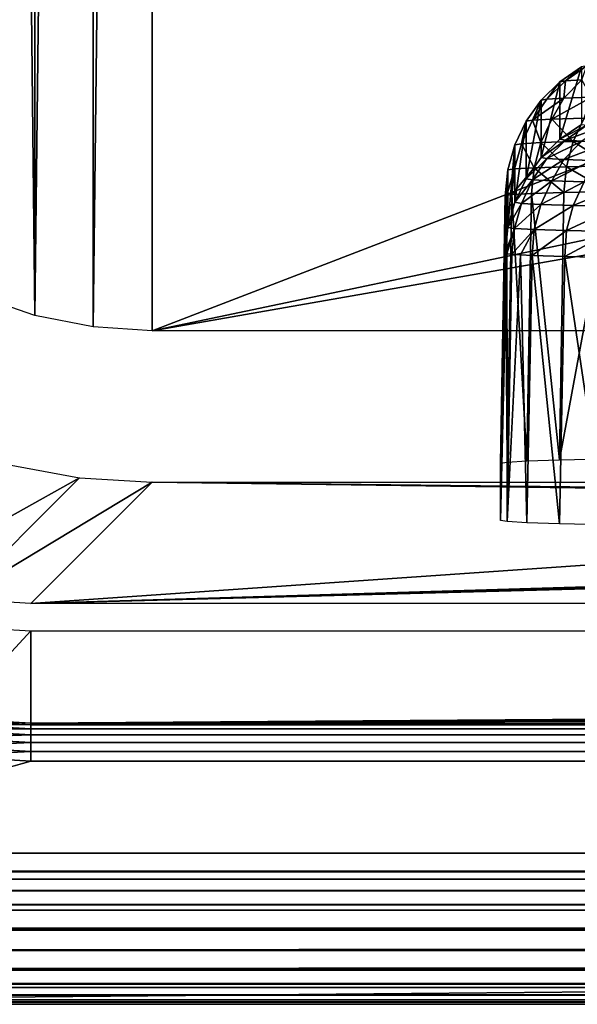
# Model space of a CAD drawing. Header units: millimetres. Extents: x -95 to 95, y -21 to 21.
# Tile 4 of 89: x -88.43 to -84.74, y -21 to -14.49. Entities that reach past the tile are written whole.
import ezdxf

# ---------------------------------------------------------------- set-up
doc = ezdxf.new("R2010")
doc.units = ezdxf.units.MM
doc.header["$LTSCALE"] = 135.540879
for name, color, linetype in [('1', 7, 'CONTINUOUS'), ('123', 7, 'CONTINUOUS'), ('135', 7, 'CONTINUOUS'), ('136', 7, 'CONTINUOUS'), ('138', 7, 'CONTINUOUS'), ('139', 7, 'CONTINUOUS'), ('140', 7, 'CONTINUOUS'), ('16', 7, 'CONTINUOUS'), ('19', 7, 'CONTINUOUS'), ('2', 7, 'CONTINUOUS'), ('21', 7, 'CONTINUOUS'), ('24', 7, 'CONTINUOUS'), ('32', 7, 'CONTINUOUS'), ('33', 7, 'CONTINUOUS'), ('4', 7, 'CONTINUOUS'), ('42', 7, 'CONTINUOUS'), ('43', 7, 'CONTINUOUS')]:
    doc.layers.add(name, color=color, linetype=linetype)

msp = doc.modelspace()

# ---------------------------------------------------------------- linework, layer by layer
at = {"layer": '1', "color": 7, "linetype": 'Continuous', "true_color": 0xe0f2ff}
for points in [[(-88.3518, -19.3921), (-94, -21), (-88.9314, -19.3587), (-88.3518, -19.3921)], [(94, -21), (-94, -21), (88.3518, -19.3921), (94, -21)], [(88.3518, -19.3921), (-94, -21), (-88.3518, -19.3921), (88.3518, -19.3921)]]:
    msp.add_3dface(points, dxfattribs=at)
at = {"layer": '123', "color": 254, "linetype": 'Continuous', "true_color": 0xd7d6db}
for points in [[(-85.2148, -15.6558, 94.7324), (-85.2148, -16.0354, 51.2324), (-85.2456, -17.4231, 94.7478), (-85.2148, -15.6558, 94.7324)], [(-85.2456, -17.4231, 94.7478), (-85.2148, -16.0354, 51.2324), (-85.2456, -17.8028, 51.2478), (-85.2456, -17.4231, 94.7478)]]:
    msp.add_3dface(points, dxfattribs=at)
at = {"layer": '135', "color": 254, "linetype": 'Continuous', "true_color": 0xd7d6db}
for points in [[(-85.2456, -17.8028, 51.2478), (-85.2148, -16.0354, 51.2324), (-85.2033, -16.0391, 50.8051), (-85.2456, -17.8028, 51.2478)], [(-85.2456, -17.8028, 51.2478), (-85.2033, -16.0391, 50.8051), (-85.2018, -17.8101, 50.412), (-85.2456, -17.8028, 51.2478)], [(-85.2033, -16.0391, 50.8051), (-85.1692, -16.0428, 50.3816), (-85.2018, -17.8101, 50.412), (-85.2033, -16.0391, 50.8051)], [(-85.1692, -16.0428, 50.3816), (-85.1134, -16.0464, 49.9653), (-85.2018, -17.8101, 50.412), (-85.1692, -16.0428, 50.3816)], [(-85.2018, -17.8101, 50.412), (-85.1134, -16.0464, 49.9653), (-85.0709, -17.8173, 49.5853), (-85.2018, -17.8101, 50.412)], [(-85.1134, -16.0464, 49.9653), (-85.0365, -16.05, 49.5568), (-85.0709, -17.8173, 49.5853), (-85.1134, -16.0464, 49.9653)], [(-85.0709, -17.8173, 49.5853), (-85.0365, -16.05, 49.5568), (-84.8543, -17.8243, 48.7769), (-85.0709, -17.8173, 49.5853)], [(-85.0365, -16.05, 49.5568), (-84.8193, -16.057, 48.7536), (-84.8543, -17.8243, 48.7769), (-85.0365, -16.05, 49.5568)], [(-84.8543, -17.8243, 48.7769), (-84.8193, -16.057, 48.7536), (-84.5543, -17.8311, 47.9956), (-84.8543, -17.8243, 48.7769)], [(-84.8193, -16.057, 48.7536), (-84.5195, -16.0638, 47.9778), (-84.5543, -17.8311, 47.9956), (-84.8193, -16.057, 48.7536)]]:
    msp.add_3dface(points, dxfattribs=at)
at = {"layer": '136', "color": 254, "linetype": 'Continuous', "true_color": 0xd7d6db}
for points in [[(-85.2148, -15.6558, 94.7324), (-85.2456, -17.4231, 94.7478), (-85.2018, -17.4158, 95.5837), (-85.2148, -15.6558, 94.7324)], [(-85.2037, -15.6521, 95.1535), (-85.2148, -15.6558, 94.7324), (-85.2018, -17.4158, 95.5837), (-85.2037, -15.6521, 95.1535)], [(-85.1708, -15.6485, 95.5682), (-85.2037, -15.6521, 95.1535), (-85.2018, -17.4158, 95.5837), (-85.1708, -15.6485, 95.5682)], [(-85.0709, -17.4086, 96.4103), (-85.1708, -15.6485, 95.5682), (-85.2018, -17.4158, 95.5837), (-85.0709, -17.4086, 96.4103)], [(-85.0404, -15.6413, 96.3898), (-85.1708, -15.6485, 95.5682), (-85.0709, -17.4086, 96.4103), (-85.0404, -15.6413, 96.3898)], [(-84.8543, -17.4016, 97.2187), (-85.0404, -15.6413, 96.3898), (-85.0709, -17.4086, 96.4103), (-84.8543, -17.4016, 97.2187)], [(-84.8251, -15.6343, 97.1934), (-85.0404, -15.6413, 96.3898), (-84.8543, -17.4016, 97.2187), (-84.8251, -15.6343, 97.1934)], [(-84.5543, -17.3948, 98.0001), (-84.5271, -15.6275, 97.9699), (-84.8543, -17.4016, 97.2187), (-84.5543, -17.3948, 98.0001)], [(-84.5271, -15.6275, 97.9699), (-84.8251, -15.6343, 97.1934), (-84.8543, -17.4016, 97.2187), (-84.5271, -15.6275, 97.9699)]]:
    msp.add_3dface(points, dxfattribs=at)
at = {"layer": '138', "color": 254, "linetype": 'Continuous', "true_color": 0xd7d6db}
for points in [[(-84.8156, -14.8961, 95.471), (-84.7102, -14.8045, 94.725), (-84.8522, -14.9026, 94.7258), (-84.8156, -14.8961, 95.471)], [(-84.6743, -14.7981, 95.4562), (-84.7102, -14.8045, 94.725), (-84.8156, -14.8961, 95.471), (-84.6743, -14.7981, 95.4562)], [(-84.7061, -14.8896, 96.2089), (-84.6743, -14.7981, 95.4562), (-84.8156, -14.8961, 95.471), (-84.7061, -14.8896, 96.2089)], [(-84.8267, -15.0104, 96.2339), (-84.8156, -14.8961, 95.471), (-84.938, -15.017, 95.4841), (-84.8267, -15.0104, 96.2339)], [(-84.8156, -14.8961, 95.471), (-84.8522, -14.9026, 94.7258), (-84.938, -15.017, 95.4841), (-84.8156, -14.8961, 95.471)], [(-84.7061, -14.8896, 96.2089), (-84.8156, -14.8961, 95.471), (-84.8267, -15.0104, 96.2339), (-84.7061, -14.8896, 96.2089)], [(-84.6426, -15.004, 96.9693), (-84.7061, -14.8896, 96.2089), (-84.8267, -15.0104, 96.2339), (-84.6426, -15.004, 96.9693)], [(-84.938, -15.017, 95.4841), (-84.8522, -14.9026, 94.7258), (-84.9752, -15.0236, 94.7269), (-84.938, -15.017, 95.4841)], [(-85.0327, -15.1568, 95.5461), (-84.9752, -15.0236, 94.7269), (-85.0755, -15.1639, 94.7281), (-85.0327, -15.1568, 95.5461)], [(-84.8267, -15.0104, 96.2339), (-84.938, -15.017, 95.4841), (-85.0327, -15.1568, 95.5461), (-84.8267, -15.0104, 96.2339)], [(-84.9045, -15.1497, 96.3551), (-84.8267, -15.0104, 96.2339), (-85.0327, -15.1568, 95.5461), (-84.9045, -15.1497, 96.3551)], [(-84.938, -15.017, 95.4841), (-84.9752, -15.0236, 94.7269), (-85.0327, -15.1568, 95.5461), (-84.938, -15.017, 95.4841)], [(-84.6426, -15.004, 96.9693), (-84.8267, -15.0104, 96.2339), (-84.9045, -15.1497, 96.3551), (-84.6426, -15.004, 96.9693)], [(-84.6926, -15.1428, 97.1463), (-84.6426, -15.004, 96.9693), (-84.9045, -15.1497, 96.3551), (-84.6926, -15.1428, 97.1463)], [(-85.0327, -15.1568, 95.5461), (-85.0755, -15.1639, 94.7281), (-85.107, -15.3122, 95.5553), (-85.0327, -15.1568, 95.5461)], [(-84.9776, -15.3051, 96.372), (-85.0327, -15.1568, 95.5461), (-85.107, -15.3122, 95.5553), (-84.9776, -15.3051, 96.372)], [(-84.9045, -15.1497, 96.3551), (-85.0327, -15.1568, 95.5461), (-84.9776, -15.3051, 96.372), (-84.9045, -15.1497, 96.3551)], [(-84.7636, -15.2981, 97.1707), (-84.9045, -15.1497, 96.3551), (-84.9776, -15.3051, 96.372), (-84.7636, -15.2981, 97.1707)], [(-84.6926, -15.1428, 97.1463), (-84.9045, -15.1497, 96.3551), (-84.7636, -15.2981, 97.1707), (-84.6926, -15.1428, 97.1463)], [(-84.4673, -15.2914, 97.9427), (-84.6926, -15.1428, 97.1463), (-84.7636, -15.2981, 97.1707), (-84.4673, -15.2914, 97.9427)], [(-85.107, -15.3122, 95.5553), (-85.0755, -15.1639, 94.7281), (-85.1503, -15.3195, 94.7295), (-85.107, -15.3122, 95.5553)], [(-84.4673, -15.2914, 97.9427), (-84.7636, -15.2981, 97.1707), (-84.5101, -15.4573, 97.9632), (-84.4673, -15.2914, 97.9427)], [(-85.1536, -15.4783, 95.5616), (-85.1503, -15.3195, 94.7295), (-85.1972, -15.4855, 94.7309), (-85.1536, -15.4783, 95.5616)], [(-85.107, -15.3122, 95.5553), (-85.1503, -15.3195, 94.7295), (-85.1536, -15.4783, 95.5616), (-85.107, -15.3122, 95.5553)], [(-85.0235, -15.4711, 96.3832), (-85.107, -15.3122, 95.5553), (-85.1536, -15.4783, 95.5616), (-85.0235, -15.4711, 96.3832)], [(-84.9776, -15.3051, 96.372), (-85.107, -15.3122, 95.5553), (-85.0235, -15.4711, 96.3832), (-84.9776, -15.3051, 96.372)], [(-84.8082, -15.4641, 97.1867), (-84.9776, -15.3051, 96.372), (-85.0235, -15.4711, 96.3832), (-84.8082, -15.4641, 97.1867)], [(-84.7636, -15.2981, 97.1707), (-84.9776, -15.3051, 96.372), (-84.8082, -15.4641, 97.1867), (-84.7636, -15.2981, 97.1707)], [(-84.5101, -15.4573, 97.9632), (-84.7636, -15.2981, 97.1707), (-84.8082, -15.4641, 97.1867), (-84.5101, -15.4573, 97.9632)], [(-85.2148, -15.6558, 94.7324), (-85.2037, -15.6521, 95.1535), (-85.1972, -15.4855, 94.7309), (-85.2148, -15.6558, 94.7324)], [(-85.2037, -15.6521, 95.1535), (-85.1708, -15.6485, 95.5682), (-85.1536, -15.4783, 95.5616), (-85.2037, -15.6521, 95.1535)], [(-85.2037, -15.6521, 95.1535), (-85.1536, -15.4783, 95.5616), (-85.1972, -15.4855, 94.7309), (-85.2037, -15.6521, 95.1535)], [(-85.1708, -15.6485, 95.5682), (-85.0404, -15.6413, 96.3898), (-85.0235, -15.4711, 96.3832), (-85.1708, -15.6485, 95.5682)], [(-85.1708, -15.6485, 95.5682), (-85.0235, -15.4711, 96.3832), (-85.1536, -15.4783, 95.5616), (-85.1708, -15.6485, 95.5682)], [(-85.0404, -15.6413, 96.3898), (-84.8251, -15.6343, 97.1934), (-85.0235, -15.4711, 96.3832), (-85.0404, -15.6413, 96.3898)], [(-84.8251, -15.6343, 97.1934), (-84.8082, -15.4641, 97.1867), (-85.0235, -15.4711, 96.3832), (-84.8251, -15.6343, 97.1934)], [(-84.8251, -15.6343, 97.1934), (-84.5271, -15.6275, 97.9699), (-84.8082, -15.4641, 97.1867), (-84.8251, -15.6343, 97.1934)], [(-84.5271, -15.6275, 97.9699), (-84.5101, -15.4573, 97.9632), (-84.8082, -15.4641, 97.1867), (-84.5271, -15.6275, 97.9699)]]:
    msp.add_3dface(points, dxfattribs=at)
at = {"layer": '139', "color": 254, "linetype": 'Continuous', "true_color": 0xd7d6db}
for points in [[(-84.8522, -15.2822, 51.2258), (-84.7102, -14.8045, 94.725), (-84.7102, -15.1841, 51.225), (-84.8522, -15.2822, 51.2258)], [(-84.8522, -14.9026, 94.7258), (-84.7102, -14.8045, 94.725), (-84.8522, -15.2822, 51.2258), (-84.8522, -14.9026, 94.7258)], [(-84.9752, -15.4032, 51.2269), (-84.8522, -14.9026, 94.7258), (-84.8522, -15.2822, 51.2258), (-84.9752, -15.4032, 51.2269)], [(-84.9752, -15.0236, 94.7269), (-84.8522, -14.9026, 94.7258), (-84.9752, -15.4032, 51.2269), (-84.9752, -15.0236, 94.7269)], [(-85.0755, -15.5435, 51.2281), (-84.9752, -15.0236, 94.7269), (-84.9752, -15.4032, 51.2269), (-85.0755, -15.5435, 51.2281)], [(-85.0755, -15.1639, 94.7281), (-84.9752, -15.0236, 94.7269), (-85.0755, -15.5435, 51.2281), (-85.0755, -15.1639, 94.7281)], [(-85.1503, -15.6991, 51.2295), (-85.0755, -15.1639, 94.7281), (-85.0755, -15.5435, 51.2281), (-85.1503, -15.6991, 51.2295)], [(-85.1503, -15.3195, 94.7295), (-85.0755, -15.1639, 94.7281), (-85.1503, -15.6991, 51.2295), (-85.1503, -15.3195, 94.7295)], [(-85.1972, -15.8651, 51.2309), (-85.1503, -15.3195, 94.7295), (-85.1503, -15.6991, 51.2295), (-85.1972, -15.8651, 51.2309)], [(-85.1972, -15.4855, 94.7309), (-85.1503, -15.3195, 94.7295), (-85.1972, -15.8651, 51.2309), (-85.1972, -15.4855, 94.7309)], [(-85.2148, -16.0354, 51.2324), (-85.1972, -15.4855, 94.7309), (-85.1972, -15.8651, 51.2309), (-85.2148, -16.0354, 51.2324)], [(-85.2148, -16.0354, 51.2324), (-85.2148, -15.6558, 94.7324), (-85.1972, -15.4855, 94.7309), (-85.2148, -16.0354, 51.2324)]]:
    msp.add_3dface(points, dxfattribs=at)
at = {"layer": '140', "color": 254, "linetype": 'Continuous', "true_color": 0xd7d6db}
for points in [[(-84.8522, -15.2822, 51.2258), (-84.7102, -15.1841, 51.225), (-84.6743, -15.1905, 50.4937), (-84.8522, -15.2822, 51.2258)], [(-84.8522, -15.2822, 51.2258), (-84.6743, -15.1905, 50.4937), (-84.8156, -15.2887, 50.4807), (-84.8522, -15.2822, 51.2258)], [(-84.6743, -15.1905, 50.4937), (-84.5669, -15.1968, 49.7696), (-84.8156, -15.2887, 50.4807), (-84.6743, -15.1905, 50.4937)], [(-84.8156, -15.2887, 50.4807), (-84.5669, -15.1968, 49.7696), (-84.7061, -15.2951, 49.7427), (-84.8156, -15.2887, 50.4807)], [(-84.9752, -15.4032, 51.2269), (-84.8522, -15.2822, 51.2258), (-84.8156, -15.2887, 50.4807), (-84.9752, -15.4032, 51.2269)], [(-84.9752, -15.4032, 51.2269), (-84.8156, -15.2887, 50.4807), (-84.938, -15.4098, 50.4697), (-84.9752, -15.4032, 51.2269)], [(-84.8156, -15.2887, 50.4807), (-84.7061, -15.2951, 49.7427), (-84.938, -15.4098, 50.4697), (-84.8156, -15.2887, 50.4807)], [(-84.938, -15.4098, 50.4697), (-84.7061, -15.2951, 49.7427), (-84.8267, -15.4163, 49.7198), (-84.938, -15.4098, 50.4697)], [(-84.7061, -15.2951, 49.7427), (-84.5249, -15.3014, 49.0191), (-84.8267, -15.4163, 49.7198), (-84.7061, -15.2951, 49.7427)], [(-84.8267, -15.4163, 49.7198), (-84.5249, -15.3014, 49.0191), (-84.6426, -15.4228, 48.9844), (-84.8267, -15.4163, 49.7198)], [(-85.0755, -15.5435, 51.2281), (-84.9752, -15.4032, 51.2269), (-84.938, -15.4098, 50.4697), (-85.0755, -15.5435, 51.2281)], [(-85.0755, -15.5435, 51.2281), (-84.938, -15.4098, 50.4697), (-85.0327, -15.5507, 50.4101), (-85.0755, -15.5435, 51.2281)], [(-84.938, -15.4098, 50.4697), (-84.8267, -15.4163, 49.7198), (-85.0327, -15.5507, 50.4101), (-84.938, -15.4098, 50.4697)], [(-85.0327, -15.5507, 50.4101), (-84.8267, -15.4163, 49.7198), (-84.9045, -15.5577, 49.6011), (-85.0327, -15.5507, 50.4101)], [(-84.8267, -15.4163, 49.7198), (-84.6426, -15.4228, 48.9844), (-84.9045, -15.5577, 49.6011), (-84.8267, -15.4163, 49.7198)], [(-84.9045, -15.5577, 49.6011), (-84.6426, -15.4228, 48.9844), (-84.6926, -15.5647, 48.8099), (-84.9045, -15.5577, 49.6011)], [(-85.1503, -15.6991, 51.2295), (-85.0755, -15.5435, 51.2281), (-85.0327, -15.5507, 50.4101), (-85.1503, -15.6991, 51.2295)], [(-85.1503, -15.6991, 51.2295), (-85.0327, -15.5507, 50.4101), (-85.107, -15.7063, 50.4037), (-85.1503, -15.6991, 51.2295)], [(-85.0327, -15.5507, 50.4101), (-84.9045, -15.5577, 49.6011), (-85.107, -15.7063, 50.4037), (-85.0327, -15.5507, 50.4101)], [(-85.107, -15.7063, 50.4037), (-84.9045, -15.5577, 49.6011), (-84.9776, -15.7134, 49.5869), (-85.107, -15.7063, 50.4037)], [(-84.9045, -15.5577, 49.6011), (-84.6926, -15.5647, 48.8099), (-84.9776, -15.7134, 49.5869), (-84.9045, -15.5577, 49.6011)], [(-84.9776, -15.7134, 49.5869), (-84.6926, -15.5647, 48.8099), (-84.7636, -15.7204, 48.7882), (-84.9776, -15.7134, 49.5869)], [(-84.6926, -15.5647, 48.8099), (-84.399, -15.5713, 48.0452), (-84.7636, -15.7204, 48.7882), (-84.6926, -15.5647, 48.8099)], [(-84.7636, -15.7204, 48.7882), (-84.399, -15.5713, 48.0452), (-84.4673, -15.7271, 48.0162), (-84.7636, -15.7204, 48.7882)], [(-85.1972, -15.8651, 51.2309), (-85.1503, -15.6991, 51.2295), (-85.107, -15.7063, 50.4037), (-85.1972, -15.8651, 51.2309)], [(-85.1972, -15.8651, 51.2309), (-85.107, -15.7063, 50.4037), (-85.1536, -15.8724, 50.4002), (-85.1972, -15.8651, 51.2309)], [(-85.107, -15.7063, 50.4037), (-84.9776, -15.7134, 49.5869), (-85.1536, -15.8724, 50.4002), (-85.107, -15.7063, 50.4037)], [(-85.1536, -15.8724, 50.4002), (-84.9776, -15.7134, 49.5869), (-85.0235, -15.8795, 49.5786), (-85.1536, -15.8724, 50.4002)], [(-84.9776, -15.7134, 49.5869), (-84.7636, -15.7204, 48.7882), (-85.0235, -15.8795, 49.5786), (-84.9776, -15.7134, 49.5869)], [(-85.0235, -15.8795, 49.5786), (-84.7636, -15.7204, 48.7882), (-84.8082, -15.8866, 48.7751), (-85.0235, -15.8795, 49.5786)], [(-84.7636, -15.7204, 48.7882), (-84.4673, -15.7271, 48.0162), (-84.8082, -15.8866, 48.7751), (-84.7636, -15.7204, 48.7882)], [(-84.8082, -15.8866, 48.7751), (-84.4673, -15.7271, 48.0162), (-84.5101, -15.8933, 47.9986), (-84.8082, -15.8866, 48.7751)], [(-85.2148, -16.0354, 51.2324), (-85.1972, -15.8651, 51.2309), (-85.1536, -15.8724, 50.4002), (-85.2148, -16.0354, 51.2324)], [(-85.2033, -16.0391, 50.8051), (-85.2148, -16.0354, 51.2324), (-85.1536, -15.8724, 50.4002), (-85.2033, -16.0391, 50.8051)], [(-85.1692, -16.0428, 50.3816), (-85.2033, -16.0391, 50.8051), (-85.1536, -15.8724, 50.4002), (-85.1692, -16.0428, 50.3816)], [(-85.1692, -16.0428, 50.3816), (-85.1536, -15.8724, 50.4002), (-85.0235, -15.8795, 49.5786), (-85.1692, -16.0428, 50.3816)], [(-85.1134, -16.0464, 49.9653), (-85.1692, -16.0428, 50.3816), (-85.0235, -15.8795, 49.5786), (-85.1134, -16.0464, 49.9653)], [(-85.0365, -16.05, 49.5568), (-85.1134, -16.0464, 49.9653), (-85.0235, -15.8795, 49.5786), (-85.0365, -16.05, 49.5568)], [(-85.0365, -16.05, 49.5568), (-85.0235, -15.8795, 49.5786), (-84.8082, -15.8866, 48.7751), (-85.0365, -16.05, 49.5568)], [(-84.8193, -16.057, 48.7536), (-85.0365, -16.05, 49.5568), (-84.8082, -15.8866, 48.7751), (-84.8193, -16.057, 48.7536)], [(-84.8193, -16.057, 48.7536), (-84.8082, -15.8866, 48.7751), (-84.5101, -15.8933, 47.9986), (-84.8193, -16.057, 48.7536)], [(-84.5195, -16.0638, 47.9778), (-84.8193, -16.057, 48.7536), (-84.5101, -15.8933, 47.9986), (-84.5195, -16.0638, 47.9778)]]:
    msp.add_3dface(points, dxfattribs=at)
at = {"layer": '16', "color": 7, "linetype": 'Continuous', "true_color": 0xe0f2ff}
for points in [[(94, -20, 112.5), (-94, -20, 112.5), (-94, -20.1239, 112.4923), (94, -20, 112.5)], [(94, -20.1239, 112.4923), (94, -20, 112.5), (-94, -20.1239, 112.4923), (94, -20.1239, 112.4923)], [(-94, -20.1736, 112.4848), (94, -20.1239, 112.4923), (-94, -20.1239, 112.4923), (-94, -20.1736, 112.4848)], [(94, -20.1736, 112.4848), (94, -20.1239, 112.4923), (-94, -20.1736, 112.4848), (94, -20.1736, 112.4848)], [(94, -20.2494, 112.4684), (94, -20.1736, 112.4848), (-94, -20.2494, 112.4684), (94, -20.2494, 112.4684)], [(-94, -20.2494, 112.4684), (94, -20.1736, 112.4848), (-94, -20.1736, 112.4848), (-94, -20.2494, 112.4684)], [(94, -20.342, 112.4397), (94, -20.2494, 112.4684), (-94, -20.342, 112.4397), (94, -20.342, 112.4397)], [(-94, -20.342, 112.4397), (94, -20.2494, 112.4684), (-94, -20.2494, 112.4684), (-94, -20.342, 112.4397)], [(-94, -20.3786, 112.4255), (94, -20.342, 112.4397), (-94, -20.342, 112.4397), (-94, -20.3786, 112.4255)], [(94, -20.3786, 112.4255), (94, -20.342, 112.4397), (-94, -20.3786, 112.4255), (94, -20.3786, 112.4255)], [(94, -20.5, 112.366), (94, -20.3786, 112.4255), (-94, -20.5, 112.366), (94, -20.5, 112.366)], [(-94, -20.5, 112.366), (94, -20.3786, 112.4255), (-94, -20.3786, 112.4255), (-94, -20.5, 112.366)], [(-94, -20.5108, 112.3597), (94, -20.5, 112.366), (-94, -20.5, 112.366), (-94, -20.5108, 112.3597)], [(94, -20.5108, 112.3597), (94, -20.5, 112.366), (-94, -20.5108, 112.3597), (94, -20.5108, 112.3597)], [(-94, -20.6428, 112.2661), (94, -20.5108, 112.3597), (-94, -20.5108, 112.3597), (-94, -20.6428, 112.2661)], [(94, -20.6428, 112.2661), (94, -20.5108, 112.3597), (-94, -20.6428, 112.2661), (94, -20.6428, 112.2661)], [(94, -20.645, 112.2642), (94, -20.6428, 112.2661), (-94, -20.645, 112.2642), (94, -20.645, 112.2642)], [(-94, -20.645, 112.2642), (94, -20.6428, 112.2661), (-94, -20.6428, 112.2661), (-94, -20.645, 112.2642)], [(94, -20.766, 112.1428), (94, -20.645, 112.2642), (-94, -20.766, 112.1428), (94, -20.766, 112.1428)], [(-94, -20.766, 112.1428), (94, -20.645, 112.2642), (-94, -20.645, 112.2642), (-94, -20.766, 112.1428)], [(-94, -20.7753, 112.1316), (94, -20.766, 112.1428), (-94, -20.766, 112.1428), (-94, -20.7753, 112.1316)], [(94, -20.7753, 112.1316), (94, -20.766, 112.1428), (-94, -20.7753, 112.1316), (94, -20.7753, 112.1316)], [(-94, -20.866, 112), (94, -20.7753, 112.1316), (-94, -20.7753, 112.1316), (-94, -20.866, 112)], [(94, -20.866, 112), (94, -20.7753, 112.1316), (-94, -20.866, 112), (94, -20.866, 112)], [(94, -20.8899, 111.9562), (94, -20.866, 112), (-94, -20.8899, 111.9562), (94, -20.8899, 111.9562)], [(-94, -20.8899, 111.9562), (94, -20.866, 112), (-94, -20.866, 112), (-94, -20.8899, 111.9562)], [(-94, -20.9397, 111.842), (94, -20.8899, 111.9562), (-94, -20.8899, 111.9562), (-94, -20.9397, 111.842)], [(94, -20.9397, 111.842), (94, -20.8899, 111.9562), (-94, -20.9397, 111.842), (94, -20.9397, 111.842)], [(-94, -20.9707, 111.7403), (94, -20.9397, 111.842), (-94, -20.9397, 111.842), (-94, -20.9707, 111.7403)], [(94, -20.9707, 111.7403), (94, -20.9397, 111.842), (-94, -20.9707, 111.7403), (94, -20.9707, 111.7403)], [(-94, -20.9848, 111.6737), (94, -20.9707, 111.7403), (-94, -20.9707, 111.7403), (-94, -20.9848, 111.6737)], [(94, -20.9848, 111.6737), (94, -20.9707, 111.7403), (-94, -20.9848, 111.6737), (94, -20.9848, 111.6737)], [(-94, -21, 111.5), (94, -21, 111.5), (94, -20.9848, 111.6737), (-94, -21, 111.5)], [(-94, -21, 111.5), (94, -20.9848, 111.6737), (-94, -20.9848, 111.6737), (-94, -21, 111.5)]]:
    msp.add_3dface(points, dxfattribs=at)
at = {"layer": '19', "color": 7, "linetype": 'Continuous', "true_color": 0xe0f2ff}
for points in [[(-87.5488, -16.5487, 110), (-87.9404, -16.5231, 110), (-87.5488, 16.5487, 110), (-87.5488, -16.5487, 110)], [(-87.5488, 16.5487, 110), (-87.9404, -16.5231, 110), (-87.9404, 16.5231, 110), (-87.5488, 16.5487, 110)], [(-1.5, 1.4963, 110), (-87.5488, -16.5487, 110), (-1.5, 16.5487, 110), (-1.5, 1.4963, 110)], [(-1.5, 16.5487, 110), (-87.5488, -16.5487, 110), (-87.5488, 16.5487, 110), (-1.5, 16.5487, 110)], [(-87.9404, -16.5231, 110), (-88.3253, -16.4465, 110), (-87.9404, 16.5231, 110), (-87.9404, -16.5231, 110)], [(-87.9404, 16.5231, 110), (-88.3253, -16.4465, 110), (-88.3253, 16.4465, 110), (-87.9404, 16.5231, 110)], [(-88.3253, -16.4465, 110), (-88.5, -0.5019, 110), (-88.3253, 16.4465, 110), (-88.3253, -16.4465, 110)], [(-1.5, -1.4963, 110), (-87.5488, -16.5487, 110), (-1.5, 1.4963, 110), (-1.5, -1.4963, 110)], [(-88.6969, -16.3204, 110), (-88.5, -0.5019, 110), (-88.3253, -16.4465, 110), (-88.6969, -16.3204, 110)], [(-1.5, -16.5487, 110), (-87.5488, -16.5487, 110), (-1.5, -1.4963, 110), (-1.5, -16.5487, 110)]]:
    msp.add_3dface(points, dxfattribs=at)
at = {"layer": '2', "color": 7, "linetype": 'Continuous', "true_color": 0xe0f2ff}
for points in [[(94, -20, 112.5), (94, 20, 112.5), (-94, 20, 112.5), (94, -20, 112.5)], [(-94, -20, 112.5), (94, -20, 112.5), (-94, 20, 112.5), (-94, -20, 112.5)]]:
    msp.add_3dface(points, dxfattribs=at)
at = {"layer": '21', "color": 7, "linetype": 'Continuous', "true_color": 0xe0f2ff}
for points in [[(-87.5488, -17.5487, 109.0087), (-78.5, -17.6709, 95), (-88.3511, -18.3509, 17.0831), (-87.5488, -17.5487, 109.0087)], [(-1.474, -17.5487, 109.0087), (-77.6736, -17.6624, 95.9848), (-87.5488, -17.5487, 109.0087), (-1.474, -17.5487, 109.0087)], [(-77.6736, -17.6624, 95.9848), (-77.842, -17.6627, 95.9397), (-87.5488, -17.5487, 109.0087), (-77.6736, -17.6624, 95.9848)], [(-78.4848, -17.6694, 95.1737), (-78.5, -17.6709, 95), (-87.5488, -17.5487, 109.0087), (-78.4848, -17.6694, 95.1737)], [(-78.4397, -17.668, 95.342), (-78.4848, -17.6694, 95.1737), (-87.5488, -17.5487, 109.0087), (-78.4397, -17.668, 95.342)], [(-78.366, -17.6666, 95.5), (-78.4397, -17.668, 95.342), (-87.5488, -17.5487, 109.0087), (-78.366, -17.6666, 95.5)], [(-78.266, -17.6653, 95.6428), (-78.366, -17.6666, 95.5), (-87.5488, -17.5487, 109.0087), (-78.266, -17.6653, 95.6428)], [(-78.1428, -17.6643, 95.7661), (-78.266, -17.6653, 95.6428), (-87.5488, -17.5487, 109.0087), (-78.1428, -17.6643, 95.7661)], [(-78, -17.6634, 95.866), (-78.1428, -17.6643, 95.7661), (-87.5488, -17.5487, 109.0087), (-78, -17.6634, 95.866)], [(-77.842, -17.6627, 95.9397), (-78, -17.6634, 95.866), (-87.5488, -17.5487, 109.0087), (-77.842, -17.6627, 95.9397)], [(-78.5, -17.6709, 95), (-78.5, -18.0549, 51), (-88.3511, -18.3509, 17.0831), (-78.5, -17.6709, 95)], [(-78.5, -18.0549, 51), (-78.4848, -18.0564, 50.8263), (-88.3511, -18.3509, 17.0831), (-78.5, -18.0549, 51)], [(-78.4848, -18.0564, 50.8263), (-78.4397, -18.0579, 50.658), (-88.3511, -18.3509, 17.0831), (-78.4848, -18.0564, 50.8263)], [(-78.4397, -18.0579, 50.658), (-78.366, -18.0593, 50.5), (-88.3511, -18.3509, 17.0831), (-78.4397, -18.0579, 50.658)], [(-78.366, -18.0593, 50.5), (-78.266, -18.0605, 50.3572), (-88.3511, -18.3509, 17.0831), (-78.366, -18.0593, 50.5)], [(-78.266, -18.0605, 50.3572), (-78.1428, -18.0616, 50.2339), (-88.3511, -18.3509, 17.0831), (-78.266, -18.0605, 50.3572)], [(-78.1428, -18.0616, 50.2339), (-78, -18.0625, 50.134), (-88.3511, -18.3509, 17.0831), (-78.1428, -18.0616, 50.2339)], [(-78, -18.0625, 50.134), (-77.842, -18.0631, 50.0603), (-88.3511, -18.3509, 17.0831), (-78, -18.0625, 50.134)], [(-77.842, -18.0631, 50.0603), (-77.6736, -18.0635, 50.0152), (-88.3511, -18.3509, 17.0831), (-77.842, -18.0631, 50.0603)], [(-77.6736, -18.0635, 50.0152), (-77.5, -18.0637, 50), (-88.3511, -18.3509, 17.0831), (-77.6736, -18.0635, 50.0152)], [(-88.3511, -18.3509, 17.0831), (-77.5, -18.0637, 50), (-1.7357, -18.3509, 17.0831), (-88.3511, -18.3509, 17.0831)]]:
    msp.add_3dface(points, dxfattribs=at)
at = {"layer": '24', "color": 7, "linetype": 'Continuous', "true_color": 0xe0f2ff}
for points in [[(-88.5061, -17.4325, 109.0106), (-88.031, -17.5195, 109.0097), (-89.3081, -18.2348, 17.0822), (-88.5061, -17.4325, 109.0106)], [(-89.3081, -18.2348, 17.0822), (-88.031, -17.5195, 109.0097), (-88.8331, -18.3218, 17.0826), (-89.3081, -18.2348, 17.0822)], [(-88.031, -17.5195, 109.0097), (-87.5488, -17.5487, 109.0087), (-88.8331, -18.3218, 17.0826), (-88.031, -17.5195, 109.0097)], [(-87.5488, -17.5487, 109.0087), (-88.3511, -18.3509, 17.0831), (-88.8331, -18.3218, 17.0826), (-87.5488, -17.5487, 109.0087)]]:
    msp.add_3dface(points, dxfattribs=at)
at = {"layer": '32', "color": 7, "linetype": 'Continuous', "true_color": 0xe0f2ff}
for points in [[(88.3518, -18.5306, 15.9322), (88.3518, -19.1423, 0.2403), (-88.3518, -19.1423, 0.2403), (88.3518, -18.5306, 15.9322)], [(-88.3518, -18.5306, 15.9322), (-2.1634, -18.5306, 15.9322), (-88.3518, -19.1423, 0.2403), (-88.3518, -18.5306, 15.9322)], [(-88.3518, -19.1423, 0.2403), (-2.1634, -18.5306, 15.9322), (-2.1762, -18.6161, 13.7404), (-88.3518, -19.1423, 0.2403)], [(88.3518, -18.5306, 15.9322), (-88.3518, -19.1423, 0.2403), (0.1614, -18.7768, 9.6176), (88.3518, -18.5306, 15.9322)], [(-2.168, -18.6934, 11.7559), (-88.3518, -19.1423, 0.2403), (-2.1762, -18.6161, 13.7404), (-2.168, -18.6934, 11.7559)], [(-2.1417, -18.7058, 11.4368), (-88.3518, -19.1423, 0.2403), (-2.168, -18.6934, 11.7559), (-2.1417, -18.7058, 11.4368)], [(-2.068, -18.718, 11.1239), (-88.3518, -19.1423, 0.2403), (-2.1417, -18.7058, 11.4368), (-2.068, -18.718, 11.1239)], [(-1.9487, -18.7297, 10.8256), (-88.3518, -19.1423, 0.2403), (-2.068, -18.718, 11.1239), (-1.9487, -18.7297, 10.8256)], [(-1.7863, -18.7405, 10.5481), (-88.3518, -19.1423, 0.2403), (-1.9487, -18.7297, 10.8256), (-1.7863, -18.7405, 10.5481)], [(-1.5844, -18.7502, 10.2976), (-88.3518, -19.1423, 0.2403), (-1.7863, -18.7405, 10.5481), (-1.5844, -18.7502, 10.2976)], [(-1.3473, -18.7587, 10.0796), (-88.3518, -19.1423, 0.2403), (-1.5844, -18.7502, 10.2976), (-1.3473, -18.7587, 10.0796)], [(-1.0803, -18.7658, 9.899), (-88.3518, -19.1423, 0.2403), (-1.3473, -18.7587, 10.0796), (-1.0803, -18.7658, 9.899)], [(-0.7893, -18.7712, 9.7599), (-88.3518, -19.1423, 0.2403), (-1.0803, -18.7658, 9.899), (-0.7893, -18.7712, 9.7599)], [(-0.4807, -18.7749, 9.6654), (-88.3518, -19.1423, 0.2403), (-0.7893, -18.7712, 9.7599), (-0.4807, -18.7749, 9.6654)], [(-0.1614, -18.7768, 9.6176), (-88.3518, -19.1423, 0.2403), (-0.4807, -18.7749, 9.6654), (-0.1614, -18.7768, 9.6176)], [(0.1614, -18.7768, 9.6176), (-88.3518, -19.1423, 0.2403), (-0.1614, -18.7768, 9.6176), (0.1614, -18.7768, 9.6176)]]:
    msp.add_3dface(points, dxfattribs=at)
at = {"layer": '33', "color": 7, "linetype": 'Continuous', "true_color": 0xe0f2ff}
for points in [[(-88.3518, -18.5306, 15.9322), (-88.8888, -19.1121, 0.2403), (-88.8094, -18.5055, 15.9322), (-88.3518, -18.5306, 15.9322)], [(-88.3518, -18.5306, 15.9322), (-88.3518, -19.1423, 0.2403), (-88.8888, -19.1121, 0.2403), (-88.3518, -18.5306, 15.9322)]]:
    msp.add_3dface(points, dxfattribs=at)
at = {"layer": '4', "color": 7, "linetype": 'Continuous', "true_color": 0xe0f2ff}
for points in [[(-78.5861, -21, 50.809), (-94, -21), (-78.5364, -21, 50.6232), (-78.5861, -21, 50.809)], [(-94, -21), (-78.5861, -21, 50.809), (-94, -21, 111.5), (-94, -21)], [(-78.5364, -21, 50.6232), (-94, -21), (-78.4551, -21, 50.4491), (-78.5364, -21, 50.6232)], [(-78.4551, -21, 50.4491), (-94, -21), (-78.3447, -21, 50.2913), (-78.4551, -21, 50.4491)], [(-78.3447, -21, 50.2913), (-94, -21), (-78.2087, -21, 50.1554), (-78.3447, -21, 50.2913)], [(-78.2087, -21, 50.1554), (-94, -21), (-78.051, -21, 50.045), (-78.2087, -21, 50.1554)], [(-78.051, -21, 50.045), (-94, -21), (-77.8768, -21, 49.9638), (-78.051, -21, 50.045)], [(-94, -21), (94, -21), (-77.8768, -21, 49.9638), (-94, -21)], [(-77.5, -21, 96.1166), (77.5, -21, 96.1166), (-94, -21, 111.5), (-77.5, -21, 96.1166)], [(-77.6934, -21, 96.0996), (-77.5, -21, 96.1166), (-94, -21, 111.5), (-77.6934, -21, 96.0996)], [(-77.8815, -21, 96.0493), (-77.6934, -21, 96.0996), (-94, -21, 111.5), (-77.8815, -21, 96.0493)], [(-78.0578, -21, 95.9671), (-77.8815, -21, 96.0493), (-94, -21, 111.5), (-78.0578, -21, 95.9671)], [(-78.2176, -21, 95.8553), (-78.0578, -21, 95.9671), (-94, -21, 111.5), (-78.2176, -21, 95.8553)], [(-78.3552, -21, 95.7176), (-78.2176, -21, 95.8553), (-94, -21, 111.5), (-78.3552, -21, 95.7176)], [(-78.467, -21, 95.5579), (-78.3552, -21, 95.7176), (-94, -21, 111.5), (-78.467, -21, 95.5579)], [(-78.5491, -21, 95.3815), (-78.467, -21, 95.5579), (-94, -21, 111.5), (-78.5491, -21, 95.3815)], [(-78.5861, -21, 50.809), (-78.6028, -21, 51), (-94, -21, 111.5), (-78.5861, -21, 50.809)], [(-78.5994, -21, 95.1934), (-78.5491, -21, 95.3815), (-94, -21, 111.5), (-78.5994, -21, 95.1934)], [(-78.6163, -21, 95), (-78.5994, -21, 95.1934), (-94, -21, 111.5), (-78.6163, -21, 95)], [(-78.6028, -21, 51), (-78.6163, -21, 95), (-94, -21, 111.5), (-78.6028, -21, 51)], [(-94, -21, 111.5), (77.6934, -21, 96.0996), (94, -21, 111.5), (-94, -21, 111.5)], [(77.5, -21, 96.1166), (77.6934, -21, 96.0996), (-94, -21, 111.5), (77.5, -21, 96.1166)]]:
    msp.add_3dface(points, dxfattribs=at)
at = {"layer": '42', "color": 7, "linetype": 'Continuous', "true_color": 0xe0f2ff}
for points in [[(-88.3518, -19.1423, 0.2403), (88.3518, -19.1423, 0.2403), (88.3518, -19.1528, 0.1777), (-88.3518, -19.1423, 0.2403)], [(-88.3518, -19.1423, 0.2403), (88.3518, -19.1528, 0.1777), (-88.3518, -19.1528, 0.1777), (-88.3518, -19.1423, 0.2403)], [(-88.3518, -19.1528, 0.1777), (88.3518, -19.1788, 0.1196), (-88.3518, -19.1788, 0.1196), (-88.3518, -19.1528, 0.1777)], [(88.3518, -19.1528, 0.1777), (88.3518, -19.1788, 0.1196), (-88.3518, -19.1528, 0.1777), (88.3518, -19.1528, 0.1777)], [(-88.3518, -19.1788, 0.1196), (88.3518, -19.2187, 0.0699), (-88.3518, -19.2187, 0.0699), (-88.3518, -19.1788, 0.1196)], [(88.3518, -19.1788, 0.1196), (88.3518, -19.2187, 0.0699), (-88.3518, -19.1788, 0.1196), (88.3518, -19.1788, 0.1196)], [(88.3518, -19.2187, 0.0699), (88.3518, -19.2699, 0.0319), (-88.3518, -19.2187, 0.0699), (88.3518, -19.2187, 0.0699)], [(-88.3518, -19.2187, 0.0699), (88.3518, -19.2699, 0.0319), (-88.3518, -19.2699, 0.0319), (-88.3518, -19.2187, 0.0699)], [(88.3518, -19.2699, 0.0319), (88.3518, -19.329, 0.0081), (-88.3518, -19.2699, 0.0319), (88.3518, -19.2699, 0.0319)], [(-88.3518, -19.2699, 0.0319), (88.3518, -19.329, 0.0081), (-88.3518, -19.329, 0.0081), (-88.3518, -19.2699, 0.0319)], [(88.3518, -19.329, 0.0081), (88.3518, -19.3921), (-88.3518, -19.329, 0.0081), (88.3518, -19.329, 0.0081)], [(88.3518, -19.3921), (-88.3518, -19.3921), (-88.3518, -19.329, 0.0081), (88.3518, -19.3921)]]:
    msp.add_3dface(points, dxfattribs=at)
at = {"layer": '43', "color": 7, "linetype": 'Continuous', "true_color": 0xe0f2ff}
for points in [[(-88.3518, -19.1528, 0.1777), (-88.8949, -19.1482, 0.1196), (-88.8913, -19.1223, 0.1777), (-88.3518, -19.1528, 0.1777)], [(-88.8888, -19.1121, 0.2403), (-88.3518, -19.1423, 0.2403), (-88.8913, -19.1223, 0.1777), (-88.8888, -19.1121, 0.2403)], [(-88.3518, -19.1423, 0.2403), (-88.3518, -19.1528, 0.1777), (-88.8913, -19.1223, 0.1777), (-88.3518, -19.1423, 0.2403)], [(-88.3518, -19.2187, 0.0699), (-88.909, -19.2382, 0.0319), (-88.9008, -19.1876, 0.0699), (-88.3518, -19.2187, 0.0699)], [(-88.3518, -19.1788, 0.1196), (-88.9008, -19.1876, 0.0699), (-88.8949, -19.1482, 0.1196), (-88.3518, -19.1788, 0.1196)], [(-88.3518, -19.1788, 0.1196), (-88.3518, -19.2187, 0.0699), (-88.9008, -19.1876, 0.0699), (-88.3518, -19.1788, 0.1196)], [(-88.3518, -19.1528, 0.1777), (-88.3518, -19.1788, 0.1196), (-88.8949, -19.1482, 0.1196), (-88.3518, -19.1528, 0.1777)], [(-88.3518, -19.2699, 0.0319), (-88.9196, -19.2965, 0.0081), (-88.909, -19.2382, 0.0319), (-88.3518, -19.2699, 0.0319)], [(-88.3518, -19.2187, 0.0699), (-88.3518, -19.2699, 0.0319), (-88.909, -19.2382, 0.0319), (-88.3518, -19.2187, 0.0699)], [(-88.3518, -19.329, 0.0081), (-88.9314, -19.3587), (-88.9196, -19.2965, 0.0081), (-88.3518, -19.329, 0.0081)], [(-88.3518, -19.2699, 0.0319), (-88.3518, -19.329, 0.0081), (-88.9196, -19.2965, 0.0081), (-88.3518, -19.2699, 0.0319)], [(-88.3518, -19.3921), (-88.9314, -19.3587), (-88.3518, -19.329, 0.0081), (-88.3518, -19.3921)]]:
    msp.add_3dface(points, dxfattribs=at)

doc.saveas('drawing.dxf')
